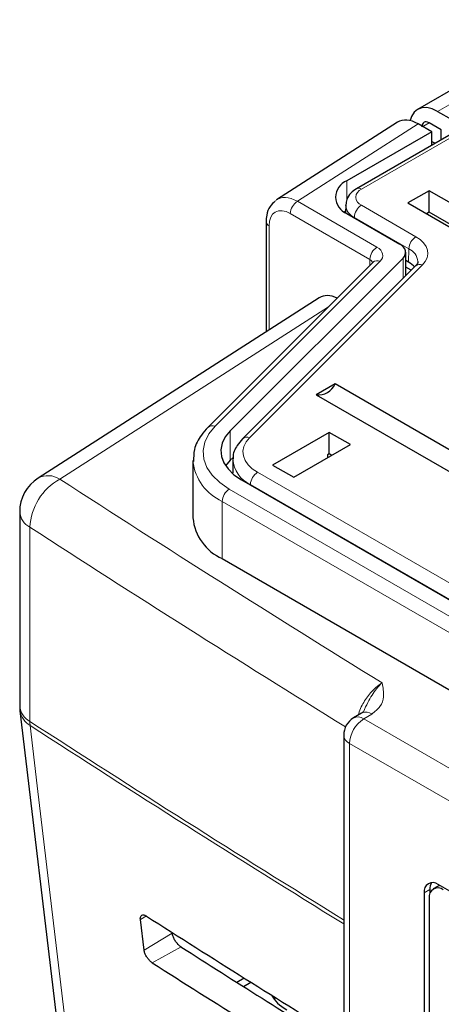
# Paper-space layout 'Blatt4' of a CAD drawing. Header units: millimetres. Extents: x 5 to 418, y 2 to 292.
# Tile 35 of 77: x 75 to 86, y 183 to 208. Entities that reach past the tile are written whole.
import ezdxf

# ---------------------------------------------------------------- set-up
doc = ezdxf.new("R2010")
doc.units = ezdxf.units.MM

psp = doc.layouts.new('Blatt4')

# ---------------------------------------------------------------- linework, layer by layer
at = {"color": 7, "linetype": 'Continuous', "lineweight": 25}
for p, q in [((94.288, 210.748), (85.343, 205.584)), ((92.126, 208.399), (83.817, 203.603)), ((85.843, 205.534), (86.197, 205.33)), ((84.844, 205.264), (81.823, 203.327)), ((85.702, 205.024), (85.358, 205.222)), ((85.932, 205.075), (85.631, 205.249)), ((85.702, 205.024), (83.58, 203.799)), ((85.702, 204.691), (85.702, 205.024)), ((85.932, 204.824), (85.932, 205.075)), ((85.702, 204.78), (85.779, 204.736)), ((85.631, 203.554), (85.101, 203.248)), ((87.045, 202.738), (85.631, 203.554)), ((85.631, 203.014), (85.631, 203.554)), ((85.101, 203.248), (86.515, 202.432)), ((83.546, 203.043), (83.516, 203.024)), ((83.549, 203.196), (83.545, 203.005)), ((83.58, 202.983), (84.9, 202.221)), ((85.631, 203.014), (85.568, 202.978)), ((86.578, 202.468), (85.631, 203.014)), ((81.562, 202.779), (81.562, 200.029)), ((85.047, 201.434), (85.047, 202.017)), ((84.231, 201.767), (80.11, 197.646)), ((84.98, 201.873), (80.666, 197.56)), ((84.233, 201.769), (84.231, 201.767)), ((85.121, 201.771), (85.047, 201.814)), ((85.287, 201.674), (80.974, 197.361)), ((85.181, 201.569), (85.047, 201.647)), ((82.89, 200.881), (75.871, 196.38)), ((83.284, 198.73), (82.816, 198.46)), ((89.825, 194.954), (83.284, 198.73)), ((82.816, 198.46), (89.357, 194.684)), ((83.138, 197.523), (81.724, 196.707)), ((83.669, 197.217), (83.138, 197.523)), ((83.138, 196.983), (83.138, 197.523)), ((82.255, 196.401), (83.669, 197.217)), ((80.739, 196.898), (80.666, 196.825)), ((80.735, 196.841), (80.728, 196.511)), ((83.138, 196.983), (83.096, 196.959)), ((83.096, 196.959), (83.096, 196.886)), ((83.096, 196.895), (83.103, 196.891)), ((83.201, 196.947), (83.138, 196.983)), ((79.735, 196.82), (79.735, 195.391)), ((80.666, 196.825), (80.552, 196.688)), ((81.724, 196.707), (82.255, 196.401)), ((80.728, 196.491), (80.728, 196.511)), ((80.945, 196.341), (113.793, 177.377)), ((75.41, 195.538), (75.41, 190.693)), ((80.468, 194.371), (113.21, 175.469)), ((75.418, 190.576), (78.605, 163.729)), ((83.944, 190.514), (83.742, 190.394)), ((83.499, 189.965), (83.499, 155.805)), ((85.507, 186.032), (85.507, 169.497)), ((85.651, 186.112), (85.651, 186.018)), ((85.843, 186.19), (85.737, 186.129)), ((103.715, 175.929), (85.861, 186.236)), ((85.633, 185.9), (85.633, 169.57)), ((78.517, 184.601), (78.424, 185.362)), ((80.829, 183.799), (81.014, 183.905)), ((80.997, 183.693), (81.182, 183.8)), ((81.755, 183.386), (81.799, 183.413))]:
    psp.add_line(p, q, dxfattribs=at)
at = {"color": 7, "linetype": 'Continuous', "lineweight": 18}
for p, q in [((94.788, 210.698), (85.843, 205.534)), ((92.251, 208.387), (83.942, 203.591)), ((85.358, 205.222), (82.343, 203.289)), ((85.637, 205.245), (85.473, 205.156)), ((83.58, 203.342), (83.58, 203.799)), ((82.343, 203.289), (84.329, 202.143)), ((84.152, 201.837), (82.166, 202.983)), ((83.942, 203.192), (85.303, 202.406)), ((85.126, 202.104), (83.765, 202.889)), ((83.765, 202.889), (83.765, 202.876)), ((81.635, 202.677), (81.635, 200.076)), ((85.126, 202.104), (85.121, 201.771)), ((84.408, 201.794), (80.287, 197.674)), ((84.152, 201.688), (84.152, 201.837)), ((84.98, 201.367), (84.98, 201.873)), ((85.464, 201.701), (81.15, 197.389)), ((83.122, 200.658), (76.41, 196.355)), ((80.666, 196.825), (80.666, 197.56)), ((81.347, 196.526), (96.847, 187.578)), ((80.644, 196.106), (113.387, 177.204)), ((81.171, 196.223), (81.17, 196.21)), ((96.673, 187.274), (81.171, 196.223)), ((113.21, 176.898), (80.468, 195.799)), ((80.468, 195.799), (80.468, 194.371)), ((75.664, 195.154), (75.664, 190.309)), ((84.2, 190.493), (83.999, 190.373)), ((83.999, 190.373), (106.285, 177.507)), ((105.931, 176.895), (83.645, 189.76)), ((83.645, 189.76), (83.645, 155.601)), ((85.651, 186.112), (85.507, 186.032)), ((78.574, 185.452), (78.424, 185.362)), ((79.219, 185.021), (78.517, 184.601)), ((79.438, 184.681), (78.722, 184.282))]:
    psp.add_line(p, q, dxfattribs=at)
at = {"color": 7, "linetype": 'Continuous', "lineweight": 25, "flags": 128}
for points in [[(85.843, 205.534), (85.705, 205.598), (85.573, 205.628), (85.45, 205.623), (85.343, 205.584), (85.255, 205.511), (85.19, 205.407), (85.156, 205.305)], [(84.98, 201.873), (85.014, 201.915), (85.037, 201.961), (85.046, 202.008), (85.042, 202.055), (85.025, 202.101), (84.995, 202.145), (84.953, 202.185), (84.9, 202.221)], [(80.666, 197.56), (80.544, 197.411), (80.466, 197.252), (80.433, 197.088), (80.447, 196.923), (80.507, 196.762), (80.612, 196.608), (80.759, 196.466), (80.945, 196.341)], [(83.958, 190.522), (83.946, 190.515), (83.944, 190.514)], [(85.903, 186.211), (85.897, 186.21), (85.843, 186.19)]]:
    psp.add_lwpolyline(points, dxfattribs=at)
at = {"color": 7, "linetype": 'Continuous', "lineweight": 18, "flags": 128}
for points in [[(85.303, 202.406), (85.41, 202.333), (85.495, 202.252), (85.556, 202.163), (85.59, 202.07), (85.599, 201.974), (85.58, 201.879), (85.534, 201.788), (85.464, 201.701)], [(84.408, 201.794), (84.443, 201.837), (84.465, 201.882), (84.475, 201.929), (84.471, 201.976), (84.454, 202.023), (84.424, 202.066), (84.382, 202.107), (84.329, 202.143)], [(80.287, 197.674), (80.13, 197.482), (80.029, 197.278), (79.987, 197.067), (80.005, 196.855), (80.082, 196.647), (80.217, 196.45), (80.406, 196.268), (80.644, 196.106)], [(81.15, 197.389), (81.064, 197.283), (81.008, 197.171), (80.985, 197.055), (80.995, 196.938), (81.038, 196.824), (81.112, 196.715), (81.216, 196.615), (81.347, 196.526)], [(75.671, 190.204), (75.849, 188.7), (76.563, 182.684), (78.857, 163.358)]]:
    psp.add_lwpolyline(points, dxfattribs=at)
at = {"color": 7, "linetype": 'Continuous', "lineweight": 25}
for centre, radius, start, end in [((83.735, 203.391), 0.437, 110.7836, 249.2162), ((84.874, 201.318), 0.515, 39.5026, 61.392), ((82.873, 198.901), 0.445, 262.6248, 337.3698), ((76.41, 195.538), 1, 122.6657, 180), ((80.968, 195.502), 1.237, 185.1621, 246.1578), ((76.41, 190.693), 1, 180, 186.7694), ((83.999, 189.965), 0.5, 120.8709, 180), ((85.723, 186.067), 0.218, 50.797, 189.2156), ((85.952, 186.125), 0.302, 148.3265, 182.6007), ((85.849, 185.935), 0.218, 50.799, 189.2134)]:
    psp.add_arc(centre, radius, start, end, dxfattribs=at)
at = {"color": 7, "linetype": 'Continuous', "lineweight": 18}
for centre, radius, start, end in [((84.018, 203.391), 0.213, 110.7833, 249.2167), ((83.869, 203.492), 0.123, 53.6652, 115.005), ((82.55, 202.965), 0.384, 122.6033, 177.3967), ((83.9, 203.214), 0.352, 182.5443, 247.4134), ((84.15, 202.867), 0.385, 122.6491, 176.773), ((81.686, 202.79), 0.124, 185.2306, 246.121), ((85.511, 202.082), 0.385, 122.6491, 176.773), ((84.536, 201.819), 0.384, 122.6033, 177.3967), ((84.966, 201.754), 0.384, 5.0686, 65.4094), ((84.09, 201.711), 0.14, 19.4356, 63.6485), ((84.341, 201.64), 0.168, 66.6241, 130.9588), ((85.398, 201.543), 0.171, 67.3222, 130.2615), ((80.22, 197.519), 0.168, 66.6252, 130.9436), ((81.084, 197.231), 0.171, 67.3209, 130.2776), ((81.462, 196.889), 0.727, 182.549, 246.3926), ((80.973, 196.938), 1.245, 186.4009, 246.0431), ((77.128, 195.077), 1.466, 119.3068, 176.9734), ((76.119, 195.91), 0.532, 56.7824, 117.8524), ((314.936, 564.948), 439.039, 237.09216, 238.33441), ((81.555, 196.201), 0.385, 122.6499, 176.7712), ((80.851, 195.782), 0.384, 122.6039, 177.3951), ((75.889, 195.579), 0.48, 184.8034, 242.0696), ((314.61, 564.395), 439.811, 237.09206, 238.30653), ((75.889, 190.734), 0.48, 184.8034, 242.0696), ((75.936, 190.657), 0.525, 188.9528, 239.6622), ((84.052, 190.275), 0.264, 55.813, 110.7209), ((314.587, 559.515), 439.77, 237.09203, 238.29967), ((76.476, 190.308), 0.811, 179.8803, 187.3072), ((314.578, 559.386), 439.74, 237.09203, 238.29874), ((84.413, 189.725), 0.768, 122.6052, 177.3953), ((83.853, 190.174), 0.246, 53.8146, 116.876), ((83.745, 189.986), 0.247, 185.0899, 246.2293)]:
    psp.add_arc(centre, radius, start, end, dxfattribs=at)
at = {"color": 7, "linetype": 'Continuous', "lineweight": 25}
for centre, major_axis, ratio, start_param, end_param in [((85.358, 204.406), (-0.501, 0.866), 0.577381, 5.496497, 6.309401), ((85.631, 205.044), (-0.125, 0.217), 0.577206, 5.498021, 7.068512), ((83.405, 200.023), (-0.501, 0.866), 0.577381, 5.590601, 6.309401), ((449.628, 386.573), (500.587, 7.703), 0.587275, 3.868493, 3.883113), ((447.98, 370.154), (497.046, -7.384), 0.567125, 3.885601, 3.897695), ((447.978, 370.154), (498.055, -7.399), 0.567125, 3.885702, 3.899882), ((83.137, 183.703), (1.5, -0.022), 0.567125, 3.439115, 3.935417)]:
    psp.add_ellipse(centre, major_axis=major_axis, ratio=ratio, start_param=start_param, end_param=end_param, dxfattribs=at)
at = {"color": 7, "linetype": 'Continuous', "lineweight": 18}
for centre, major_axis, ratio, start_param, end_param in [((82.343, 202.473), (-0.511, 0.86), 0.584875, 5.490458, 6.354011), ((82.166, 202.37), (-0.376, 0.65), 0.577381, 5.496497, 7.067293)]:
    psp.add_ellipse(centre, major_axis=major_axis, ratio=ratio, start_param=start_param, end_param=end_param, dxfattribs=at)
at = {"color": 7, "linetype": 'Continuous', "lineweight": 25}
for points, knots in [([(83.817, 203.603), (83.768, 203.569), (83.665, 203.499), (83.567, 203.354), (83.559, 203.245), (83.555, 203.198)], [0, 0, 0, 0, 0.346737, 0.724576, 1, 1, 1, 1]), ([(81.792, 203.295), (81.744, 203.253), (81.638, 203.16), (81.573, 202.969), (81.565, 202.833), (81.562, 202.779)], [0, 0, 0, 0, 0.332616, 0.733215, 1, 1, 1, 1]), ([(85.346, 201.789), (85.347, 201.785), (85.353, 201.759), (85.334, 201.724), (85.291, 201.679), (85.287, 201.674)], [0, 0, 0, 0, 0.122879, 0.905326, 1, 1, 1, 1]), ([(80.11, 197.646), (80.053, 197.583), (79.902, 197.415), (79.752, 197.126), (79.752, 196.896), (79.753, 196.796)], [0, 0, 0, 0, 0.254608, 0.675096, 1, 1, 1, 1]), ([(80.974, 197.361), (80.928, 197.308), (80.813, 197.172), (80.723, 196.989), (80.742, 196.874), (80.744, 196.861)], [0, 0, 0, 0, 0.3678868, 0.9298189, 1, 1, 1, 1]), ([(83.989, 190.552), (83.991, 190.55), (83.994, 190.548), (83.933, 190.507), (83.9, 190.492), (83.896, 190.49)], [0, 0, 0, 0, 0.642594, 0.959003, 1, 1, 1, 1]), ([(78.424, 185.362), (78.423, 185.371), (78.42, 185.402), (78.429, 185.445), (78.459, 185.477), (78.505, 185.483), (78.548, 185.468), (78.572, 185.453), (78.577, 185.45)], [0, 0, 0, 0, 0.085068, 0.302003, 0.519617, 0.736768, 0.952235, 1, 1, 1, 1]), ([(79.438, 184.681), (79.429, 184.688), (79.398, 184.708), (79.346, 184.759), (79.288, 184.836), (79.245, 184.92), (79.225, 184.983), (79.22, 185.014), (79.219, 185.021)], [0, 0, 0, 0, 0.090145, 0.302268, 0.513764, 0.725706, 0.939256, 1, 1, 1, 1]), ([(78.722, 184.282), (78.714, 184.288), (78.686, 184.307), (78.638, 184.353), (78.583, 184.425), (78.542, 184.504), (78.522, 184.563), (78.518, 184.594), (78.517, 184.601)], [0, 0, 0, 0, 0.0819819, 0.2941473, 0.5056426, 0.7175559, 0.9310257, 1, 1, 1, 1])]:
    psp.add_open_spline(points, degree=3, knots=knots, dxfattribs=at)
at = {"color": 7, "linetype": 'Continuous', "lineweight": 18}
for points, knots in [([(83.859, 190.464), (83.878, 190.521), (83.93, 190.682), (84.088, 190.93), (84.278, 191.147), (84.406, 191.235), (84.457, 191.27)], [0, 0, 0, 0, 0.172263, 0.48295, 0.794088, 1, 1, 1, 1]), ([(83.991, 190.551), (84.028, 190.629), (84.125, 190.839), (84.283, 191.091), (84.41, 191.227), (84.457, 191.27), (84.457, 191.27)], [0, 0, 0, 0, 0.275602, 0.733883, 0.995265, 1, 1, 1, 1]), ([(84.457, 191.27), (84.458, 191.27), (84.481, 191.154), (84.518, 190.957), (84.441, 190.68), (84.277, 190.553), (84.2, 190.493)], [0, 0, 0, 0, 0.002738, 0.425621, 0.729568, 1, 1, 1, 1])]:
    psp.add_open_spline(points, degree=3, knots=knots, dxfattribs=at)

doc.saveas('drawing.dxf')
